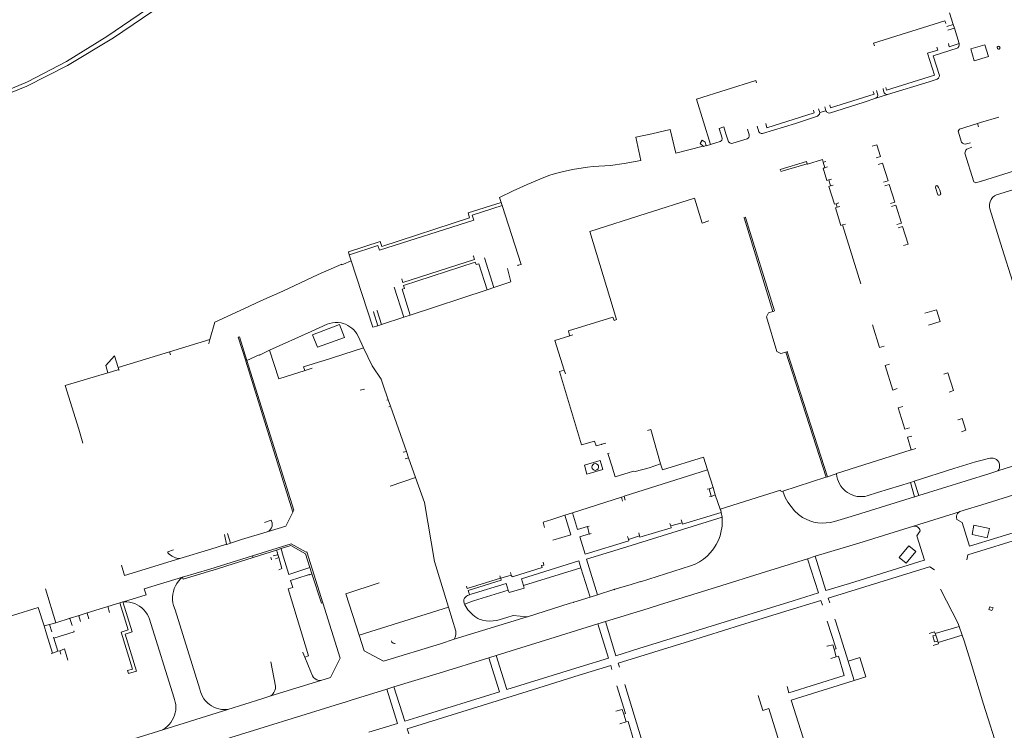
# Model space of a CAD drawing. Extents: x 145000 to 155000, y 457500 to 470000.
# Tile 135 of 256: x 152259 to 152577, y 462101 to 462330. Entities that reach past the tile are written whole.
import ezdxf

# ---------------------------------------------------------------- set-up
doc = ezdxf.new("R2010")
doc.units = 0
doc.header["$LTSCALE"] = 0.2
doc.header["$MEASUREMENT"] = 0
doc.layers.add('kant verharding', color=252, linetype='Continuous', lineweight=0)

msp = doc.modelspace()

# ---------------------------------------------------------------- linework, layer by layer
at = {"layer": 'kant verharding', "lineweight": 0}
for p, q in [((152560.72, 462328.69), (152559.49, 462332.54)), ((152560.72, 462328.69), (152558.63, 462328.05)), ((152561.1, 462327.51), (152560.72, 462328.69)), ((152561.1, 462327.51), (152559.01, 462326.86)), ((152562.61, 462322.55), (152561.1, 462327.51)), ((152539.51, 462306.05), (152535.74, 462304.87)), ((152517.6, 462300.27), (152517.21, 462301.51)), ((152517.47, 462299.73), (152517.6, 462300.27)), ((152519.59, 462300.85), (152517.6, 462300.27)), ((152519.59, 462300.85), (152519.19, 462302.13)), ((152569.51, 462296.99), (152568.51, 462296.69)), ((152568.85, 462295.68), (152568.51, 462296.69)), ((152575.48, 462298.8), (152569.51, 462296.99)), ((152486.54, 462295.62), (152485.04, 462295.15)), ((152482.31, 462289.94), (152480.9, 462289.53)), ((152519.54, 462284.44), (152518.7, 462284.17)), ((152518.7, 462284.17), (152519.25, 462282.41)), ((152520.11, 462282.67), (152519.25, 462282.41)), ((152521.32, 462278.76), (152520.46, 462278.49)), ((152521.06, 462276.53), (152520.46, 462278.49)), ((152521.06, 462276.53), (152521.94, 462276.8)), ((152414.56, 462271.18), (152414.11, 462272.77)), ((152414.88, 462270.21), (152414.56, 462271.18)), ((152523.79, 462271.09), (152522.83, 462270.8)), ((152523.19, 462269.65), (152522.83, 462270.8)), ((152524.08, 462269.93), (152523.19, 462269.65)), ((152525.87, 462264.2), (152524.96, 462263.92)), ((152530.83, 462244.88), (152524.96, 462263.92)), ((152366.16, 462252.36), (152363.67, 462251.2)), ((152365.5, 462254.31), (152366.16, 462252.36)), ((152412.2, 462243.68), (152409.18, 462253.25)), ((152419.86, 462250.86), (152419.93, 462250.8)), ((152420.06, 462250.89), (152419.93, 462250.8)), ((152383.16, 462234.1), (152380.05, 462243.86)), ((152410.08, 462242.98), (152385.16, 462234.77)), ((152412.2, 462243.68), (152410.08, 462242.98)), ((152502.82, 462236.05), (152502.53, 462235.9)), ((152383.16, 462234.1), (152375.9, 462231.72)), ((152385.16, 462234.77), (152383.16, 462234.1)), ((152353.15, 462229.49), (152339.76, 462223.4)), ((152375.9, 462231.72), (152374.7, 462231.33)), ((152320.44, 462226.88), (152307.41, 462222.89)), ((152355.21, 462224.46), (152353.56, 462228.37)), ((152437.77, 462228.45), (152436.77, 462228.12)), ((152307.41, 462222.89), (152290.77, 462217.8)), ((152307.66, 462221.92), (152307.41, 462222.89)), ((152370.12, 462224.15), (152357.1, 462220.03)), ((152506.95, 462222.94), (152506.66, 462222.82)), ((152519.64, 462182.37), (152506.66, 462222.82)), ((152332.42, 462220.12), (152332.05, 462219.98)), ((152290.97, 462217.16), (152287.54, 462216.11)), ((152290.97, 462217.16), (152290.77, 462217.8)), ((152291.05, 462216.88), (152290.97, 462217.16)), ((152353.47, 462217.63), (152351.19, 462216.86)), ((152434.96, 462216.96), (152435.37, 462215.78)), ((152370.39, 462210.82), (152369.06, 462210.47)), ((152378.12, 462207.39), (152377.63, 462207.27)), ((152378.86, 462205.33), (152378.12, 462207.39)), ((152378.86, 462205.33), (152378.29, 462205.16)), ((152383.99, 462190.67), (152378.86, 462205.33)), ((152278.04, 462197.92), (152278.7, 462195.64)), ((152278.7, 462195.64), (152279.33, 462193.41)), ((152548.61, 462191.7), (152547.22, 462191.23)), ((152383.99, 462190.67), (152382.92, 462190.43)), ((152384.69, 462188.66), (152383.57, 462188.36)), ((152384.69, 462188.66), (152383.99, 462190.67)), ((152386.9, 462182.33), (152384.69, 462188.66)), ((152590.14, 462189.24), (152575.14, 462184.42)), ((152483.09, 462179.03), (152481.3, 462184.73)), ((152386.9, 462182.33), (152378.76, 462179.44)), ((152481.8, 462178.61), (152481.21, 462178.48)), ((152483.09, 462179.03), (152481.8, 462178.61)), ((152483.81, 462176.64), (152483.09, 462179.03)), ((152548.14, 462181.09), (152546.87, 462180.69)), ((152634.42, 462178.75), (152565.47, 462157.24)), ((152633.72, 462181.15), (152566.01, 462160.05)), ((152453.45, 462175.93), (152437.61, 462170.87)), ((152454.33, 462176.14), (152453.45, 462175.93)), ((152453.79, 462174.61), (152453.45, 462175.93)), ((152454.73, 462174.91), (152454.33, 462176.14)), ((152483.81, 462176.64), (152482.55, 462176.19)), ((152485.39, 462172.06), (152483.81, 462176.64)), ((152435.15, 462170.1), (152430.99, 462168.72)), ((152437.61, 462170.87), (152435.15, 462170.1)), ((152437.12, 462163.77), (152435.15, 462170.1)), ((152485.98, 462169.42), (152453.8, 462159.45)), ((152485.98, 462169.42), (152485.75, 462170.96)), ((152562.72, 462171.22), (152547.88, 462166.59)), ((152443.01, 462166.57), (152442.47, 462166.39)), ((152469.15, 462167.46), (152469.4, 462166.64)), ((152473.06, 462167.62), (152469.4, 462166.64)), ((152473.06, 462167.62), (152472.78, 462168.62)), ((152547.88, 462166.59), (152530.19, 462161.1)), ((152437.12, 462163.77), (152431.32, 462162.07)), ((152443.74, 462164.23), (152443.15, 462164.01)), ((152455.77, 462162.33), (152455.47, 462163.22)), ((152459.34, 462163.42), (152459.11, 462164.36)), ((152343.48, 462159.29), (152342.02, 462158.83)), ((152530.19, 462161.1), (152516.08, 462156.8)), ((152334.46, 462156.44), (152321.16, 462152.25)), ((152334.46, 462156.44), (152334.17, 462156.98)), ((152342.02, 462158.83), (152334.46, 462156.44)), ((152340.39, 462155.65), (152340.12, 462156.5)), ((152342.69, 462156.39), (152341.62, 462156.02)), ((152342.69, 462156.39), (152342.39, 462157.39)), ((152513.57, 462156.01), (152500.02, 462151.74)), ((152516.08, 462156.8), (152513.57, 462156.01)), ((152565.47, 462157.24), (152565.11, 462155.63)), ((152353.43, 462151.17), (152352.8, 462153.15)), ((152440.4, 462153.09), (152421.82, 462147.41)), ((152443.31, 462143.61), (152440.4, 462153.09)), ((152554.63, 462152.44), (152553.19, 462153.44)), ((152417.88, 462150.75), (152417.63, 462151.61)), ((152416.9, 462145.85), (152416.23, 462148.04)), ((152421.17, 462149.53), (152421.82, 462147.41)), ((152270.64, 462135.33), (152267.3, 462146.27)), ((152443.31, 462143.61), (152438.1, 462141.99)), ((152443.31, 462143.61), (152438.1, 462141.99)), ((152445.78, 462144.4), (152443.31, 462143.61)), ((152445.78, 462144.4), (152443.31, 462143.61)), ((152291.31, 462141.8), (152280.77, 462138.51)), ((152292.27, 462142.07), (152291.31, 462141.8)), ((152292.5, 462142.13), (152292.27, 462142.07)), ((152397.59, 462140.36), (152368.7, 462131.31)), ((152436.95, 462141.61), (152423.16, 462137.28)), ((152508.95, 462142.42), (152459.14, 462126.96)), ((152278.15, 462137.68), (152275.25, 462136.78)), ((152280.77, 462138.51), (152278.15, 462137.68)), ((152423.02, 462137.29), (152399.39, 462129.98)), ((152423.16, 462137.28), (152423.02, 462137.29)), ((152423.16, 462137.28), (152423.02, 462137.29)), ((152462.15, 462139.97), (152448.3, 462135.7)), ((152268.59, 462134.76), (152266.84, 462134.3)), ((152267.61, 462131.76), (152266.84, 462134.3)), ((152270.64, 462135.33), (152268.59, 462134.76)), ((152269.31, 462132.35), (152268.59, 462134.76)), ((152275.25, 462136.78), (152270.64, 462135.33)), ((152445.89, 462134.96), (152432.1, 462130.67)), ((152448.3, 462135.7), (152445.89, 462134.96)), ((152522.62, 462135.9), (152522.42, 462136.54)), ((152522.62, 462135.9), (152526.71, 462122.92)), ((152562.64, 462134.15), (152554.93, 462131.84)), ((152563.65, 462131.28), (152562.64, 462134.15)), ((152269.53, 462125.54), (152267.61, 462131.76)), ((152269.97, 462130.35), (152269.85, 462130.63)), ((152432.1, 462130.67), (152412.96, 462124.77)), ((152555.11, 462131.27), (152554.93, 462131.84)), ((152555.69, 462129.41), (152555.11, 462131.27)), ((152563.65, 462131.28), (152555.82, 462128.92)), ((152564.22, 462129.47), (152563.65, 462131.28)), ((152271.27, 462126.13), (152269.97, 462130.35)), ((152555.82, 462128.92), (152555.69, 462129.41)), ((152269.53, 462125.54), (152269.11, 462125.39)), ((152271.27, 462126.13), (152269.53, 462125.54)), ((152271.9, 462126.3), (152271.27, 462126.13)), ((152272.31, 462125.14), (152271.9, 462126.3)), ((152412.96, 462124.77), (152410.61, 462124.04)), ((152521.18, 462123.74), (152522.9, 462124.32)), ((152522.9, 462124.32), (152522.22, 462126.79)), ((152410.61, 462124.04), (152394.6, 462119.07)), ((152526.71, 462122.92), (152528.68, 462116.66)), ((152394.6, 462119.07), (152379.95, 462114.57)), ((152356.34, 462116.61), (152340.13, 462111.69)), ((152379.95, 462114.57), (152377.6, 462113.85)), ((152326.26, 462107.3), (152305.23, 462100.75)), ((152455, 462103.26), (152454.2, 462105.76)), ((152452.98, 462102.61), (152455, 462103.26))]:
    msp.add_line(p, q, dxfattribs=at)
at = {"layer": 'kant verharding', "lineweight": 0, "flags": 128}
for points in [[(152326.93, 462350.33), (152321.22, 462347.88), (152314.76, 462344.26), (152302.63, 462335.44), (152287.13, 462324.88), (152274.06, 462316.74), (152261.45, 462310.17), (152250.42, 462305.52), (152231.66, 462299.47), (152217.55, 462294.73), (152208.17, 462290.92), (152200.82, 462287.09), (152193.31, 462282.12), (152186.37, 462276.76), (152177.14, 462268.88), (152155.77, 462249.27), (152145.95, 462241.85), (152124.99, 462226.71), (152112.92, 462218.49), (152100.86, 462211.36)], [(152319.34, 462345.61), (152316.14, 462343.67), (152305.03, 462335.06), (152289.3, 462324.39), (152274.47, 462315.47), (152261.3, 462308.75), (152246.97, 462302.99), (152230.33, 462298.14), (152212.68, 462291.57), (152202.08, 462286.31), (152193.83, 462280.71), (152182.94, 462271.91), (152169.25, 462259.92), (152156.06, 462247.5), (152137.25, 462233.58), (152116.46, 462218.79), (152097.41, 462207.51), (152073.35, 462195.55), (152034.96, 462177.12), (152021.06, 462171.27)], [(152535.28, 462321.81), (152534.99, 462322.73), (152557.98, 462329.94), (152558.29, 462329)], [(152538.93, 462308.3), (152539.17, 462307.52), (152554.62, 462312.34), (152552.42, 462319.41), (152555.74, 462320.47), (152555.43, 462321.4)], [(152562.61, 462322.55), (152559.35, 462321.52), (152559.14, 462322.54), (152559.18, 462322.61)], [(152562.17, 462321.22), (152562.52, 462321.64), (152562.66, 462322.16), (152562.61, 462322.55)], [(152566.44, 462320.85), (152570.98, 462322.18), (152572.16, 462318.41), (152567.52, 462317.02), (152566.44, 462320.85)], [(152575.82, 462321.35), (152575.72, 462321.52), (152575.57, 462321.64), (152575.38, 462321.68), (152575.18, 462321.64), (152575.03, 462321.53), (152574.93, 462321.36), (152574.91, 462321.13)], [(152539.51, 462306.05), (152552.91, 462310.19), (152555.56, 462311.07), (152555.95, 462311.35), (152556.19, 462311.76), (152556.24, 462312.24), (152554.25, 462318.57), (152562.01, 462321.12), (152562.17, 462321.22)], [(152574.91, 462321.13), (152574.99, 462320.94), (152575.14, 462320.8), (152575.32, 462320.74), (152575.52, 462320.76), (152575.68, 462320.86)], [(152575.68, 462320.86), (152575.8, 462321.02), (152575.84, 462321.21), (152575.82, 462321.35)], [(152482.31, 462289.94), (152477.72, 462304.62), (152496.92, 462310.66), (152497.16, 462309.86)], [(152520.92, 462302.69), (152520.88, 462302.63), (152521.09, 462301.77), (152535.13, 462306.2), (152534.87, 462307.03)], [(152535.74, 462304.87), (152536.11, 462305.24), (152536.3, 462305.73), (152536.32, 462305.91), (152535.89, 462307.35)], [(152538.02, 462308.01), (152538.2, 462307.29), (152538.44, 462306.66), (152538.73, 462306.29), (152539.14, 462306.08), (152539.51, 462306.05)], [(152535.74, 462304.87), (152531.95, 462303.63), (152520.74, 462300.11), (152520.28, 462300.17), (152519.88, 462300.41), (152519.72, 462300.58), (152519.59, 462300.85)], [(152497.3, 462295.88), (152497.85, 462294.02), (152498.16, 462293.65), (152498.59, 462293.44), (152499.07, 462293.43), (152509.69, 462296.76), (152516.89, 462299.12), (152517.32, 462299.48), (152517.47, 462299.73)], [(152500.12, 462296.75), (152500.5, 462295.35), (152515.8, 462300.16), (152515.55, 462300.99)], [(152566.28, 462290.48), (152564.54, 462290.07), (152564.15, 462290.11), (152563.72, 462290.34), (152563.43, 462290.72), (152562.32, 462294.22), (152562.79, 462294.93), (152568.51, 462296.69)], [(152566.71, 462289.09), (152565.1, 462288.4), (152564.78, 462288.07), (152564.63, 462287.8), (152564.54, 462287.5), (152564.52, 462287.08), (152567.37, 462277.88), (152568.07, 462277.58), (152569.75, 462278.1), (152569.84, 462278.08), (152624.9, 462295.35), (152625.96, 462295.65), (152626.15, 462296.22), (152625.57, 462298.03)], [(152480.02, 462289.3), (152479.93, 462289.36), (152471.04, 462287.13), (152469.21, 462294.73), (152463.27, 462293.4), (152458.09, 462292.33), (152459.77, 462284.79), (152454.3, 462283.78), (152449.95, 462283.16), (152444.32, 462282.83), (152442.53, 462282.65), (152437.69, 462281.84), (152434.27, 462281.09), (152432.18, 462280.56), (152430.36, 462279.98), (152427.82, 462279.01), (152425.61, 462278.04), (152422.95, 462276.96), (152418.47, 462274.91), (152414.11, 462272.77)], [(152482.31, 462289.94), (152483.99, 462290.43), (152485.34, 462290.89), (152485.7, 462291.07), (152485.95, 462291.37), (152486.06, 462291.75), (152486.06, 462291.95), (152485.04, 462295.15)], [(152486.54, 462295.62), (152487.18, 462293.41), (152488.11, 462290.8), (152488.49, 462290.46), (152488.97, 462290.29), (152489.48, 462290.35), (152494.14, 462291.79), (152494.39, 462291.94), (152494.61, 462292.21)], [(152494.61, 462292.21), (152494.77, 462292.66), (152494.75, 462293.03), (152494.22, 462294.88)], [(152480.9, 462289.53), (152480.83, 462289.59), (152480.57, 462290.73), (152479.55, 462291.3), (152478.94, 462290.22), (152479.93, 462289.36), (152480.02, 462289.3)], [(152480.9, 462289.53), (152480.83, 462289.59), (152480.02, 462289.3)], [(152535.76, 462285.6), (152537.2, 462286.03), (152536, 462289.85), (152534.56, 462289.43)], [(152513.58, 462283.62), (152513.51, 462283.68), (152513.3, 462284.43), (152504.79, 462281.85), (152504.86, 462281.54)], [(152513.58, 462283.62), (152513.51, 462283.68), (152504.98, 462281.17)], [(152518.7, 462284.17), (152518.42, 462285.07), (152513.58, 462283.62)], [(152538.22, 462277.77), (152539.67, 462278.2), (152537.87, 462283.93), (152536.42, 462283.51)], [(152520.46, 462278.49), (152519.89, 462278.32), (152518.67, 462282.23), (152519.25, 462282.41)], [(152540.4, 462270.83), (152541.85, 462271.27), (152540.05, 462276.99), (152538.61, 462276.58)], [(152591.04, 462278.72), (152585.63, 462277.05), (152574.75, 462273.66), (152574.05, 462273.28), (152573.44, 462272.76), (152572.95, 462272.13), (152572.61, 462271.41), (152572.43, 462270.63), (152572.41, 462269.83), (152572.52, 462269.18), (152576.51, 462256.36), (152583.24, 462235.14), (152583.67, 462234.39), (152583.95, 462234.05)], [(152522.83, 462270.8), (152522.29, 462270.63), (152520.5, 462276.36), (152521.06, 462276.53)], [(152554.95, 462276), (152554.95, 462276.27), (152555.04, 462276.46), (152555.2, 462276.59), (152555.4, 462276.64), (152555.65, 462276.59), (152556, 462275.98), (152556.36, 462275.2), (152556.68, 462274.02), (152556.64, 462273.91)], [(152556.64, 462273.91), (152556.48, 462273.71), (152556.25, 462273.59), (152555.99, 462273.57), (152555.71, 462273.68), (152554.95, 462276)], [(152414.56, 462271.18), (152403.97, 462267.84), (152404.4, 462266.22), (152375.98, 462256.98), (152375.48, 462258.53), (152365.2, 462255.19), (152365.5, 462254.31)], [(152481.68, 462265.21), (152479.61, 462264.53), (152477.12, 462272.55), (152461.48, 462267.61), (152443.28, 462261.78), (152451.88, 462233.31), (152451.11, 462233.02)], [(152414.88, 462270.21), (152405.25, 462267.11), (152405.77, 462265.49), (152375.29, 462255.76), (152374.75, 462257.3), (152365.57, 462254.27), (152365.5, 462254.31)], [(152414.88, 462270.21), (152421.02, 462251.17), (152420.06, 462250.89)], [(152524.96, 462263.92), (152524.43, 462263.76), (152522.65, 462269.48), (152523.19, 462269.65)], [(152542.52, 462264.11), (152543.97, 462264.54), (152542.17, 462270.27), (152540.72, 462269.85)], [(152502.53, 462235.9), (152502.46, 462235.96), (152493.12, 462266.25), (152493.05, 462266.31)], [(152502.9, 462236.12), (152493.55, 462266.38), (152493.48, 462266.44)], [(152544.68, 462257.24), (152546.13, 462257.68), (152544.33, 462263.4), (152542.88, 462262.98)], [(152374.7, 462231.33), (152373.14, 462230.83), (152366.16, 462252.36)], [(152405.52, 462253.94), (152405.6, 462253.88), (152405.93, 462252.8), (152382.82, 462245.29), (152382.5, 462246.42), (152382.44, 462246.47)], [(152410.08, 462242.98), (152407.37, 462251.4), (152406.47, 462251.1), (152406.23, 462251.86), (152383.08, 462244.37), (152383.39, 462243.43), (152382.55, 462243.16), (152385.16, 462234.77)], [(152363.67, 462251.2), (152363.59, 462251.25), (152363.14, 462251.03), (152363.05, 462251.25), (152355.49, 462247.85), (152344.06, 462242.56), (152336.92, 462239.37), (152331.62, 462236.92), (152322.03, 462232.54), (152320.44, 462226.88)], [(152416.64, 462249.82), (152417.72, 462245.51), (152412.2, 462243.68)], [(152374.7, 462231.33), (152373.31, 462235.83), (152373.22, 462235.85)], [(152375.9, 462231.72), (152374.51, 462236.2), (152374.43, 462236.23)], [(152502.53, 462235.9), (152502.46, 462235.96), (152501.04, 462235.54), (152500.34, 462234.24), (152503.67, 462223.04), (152505.03, 462222.35), (152506.66, 462222.82)], [(152552.72, 462231.56), (152556.49, 462232.72), (152555.31, 462236.52), (152551.51, 462235.38)], [(152370.12, 462224.15), (152368.32, 462228.02), (152367.95, 462228.68), (152367.49, 462229.36), (152366.96, 462229.98), (152366.37, 462230.54), (152365.72, 462231.03), (152365.02, 462231.46), (152364.28, 462231.81), (152363.51, 462232.08), (152362.87, 462232.24), (152361.93, 462232.35), (152360.98, 462232.35), (152360.03, 462232.26), (152359.09, 462232.07), (152358.36, 462231.84), (152353.15, 462229.49)], [(152451.11, 462233.02), (152450.67, 462234.06), (152436.31, 462229.66), (152436.69, 462228.2), (152436.77, 462228.12)], [(152355.21, 462224.46), (152363.91, 462227.5), (152362.39, 462231.78), (152353.56, 462228.37)], [(152538.34, 462224.72), (152536.89, 462224.26), (152534.65, 462231.58)], [(152320.44, 462226.88), (152320.09, 462225.65), (152320.03, 462225.61)], [(152332.05, 462219.98), (152329.61, 462227.65), (152330.04, 462227.78), (152332.42, 462220.12)], [(152436.77, 462228.12), (152431.99, 462226.59), (152434.96, 462216.96)], [(152339.76, 462223.4), (152336.46, 462221.87), (152336.37, 462221.89), (152332.42, 462220.12)], [(152351.19, 462216.86), (152342.68, 462214.21), (152339.76, 462223.4)], [(152378.12, 462207.39), (152376.3, 462212.44), (152375.76, 462214.11), (152372.87, 462218.4), (152370.12, 462224.15)], [(152520.07, 462182.51), (152507.07, 462222.92), (152507.1, 462222.98)], [(152290.77, 462217.8), (152289.61, 462221.61), (152286.77, 462218.49), (152287.46, 462216.14), (152287.54, 462216.11)], [(152347.28, 462171.08), (152332.02, 462219.89), (152332.05, 462219.98)], [(152347.28, 462171.08), (152347.57, 462171.68), (152332.42, 462220.12)], [(152357.1, 462220.03), (152357, 462220.03), (152350.73, 462218.07), (152351.13, 462216.92), (152351.19, 462216.86)], [(152448.41, 462193.4), (152447.11, 462193.01), (152446.98, 462192.93), (152446.89, 462192.95), (152445.26, 462192.53), (152444.74, 462194.07), (152440.56, 462192.8), (152433.5, 462216.5), (152434.96, 462216.96)], [(152542.63, 462211.03), (152541.16, 462210.55), (152538.68, 462218.53), (152540.14, 462218.95)], [(152287.54, 462216.11), (152287.46, 462216.14), (152273.66, 462211.97), (152278.04, 462197.92)], [(152559.4, 462209.92), (152560.79, 462210.41), (152559.02, 462216.14), (152557.63, 462215.72)], [(152546.54, 462198.38), (152545.09, 462197.94), (152542.95, 462204.82), (152544.4, 462205.27)], [(152563.37, 462197.09), (152564.79, 462197.56), (152563.62, 462201.37), (152562.28, 462200.89), (152562.19, 462200.92)], [(152466.15, 462186.65), (152463.02, 462197.76), (152461.92, 462197.43)], [(152547.32, 462195.69), (152545.91, 462195.31), (152547.14, 462191.26), (152547.22, 462191.23)], [(152547.22, 462191.23), (152547.14, 462191.26), (152523, 462183.53), (152522.96, 462183.44)], [(152632.06, 462192.71), (152603.67, 462183.96), (152571.38, 462173.86), (152562.9, 462171.33), (152562.72, 462171.22)], [(152441.48, 462186.25), (152442.33, 462183.32), (152447.45, 462184.89), (152446.58, 462187.75), (152441.48, 462186.25)], [(152449.52, 462190.16), (152449.12, 462190.05), (152450.63, 462185.36), (152450.61, 462185.28), (152451.48, 462182.49), (152457.36, 462184.35), (152457.91, 462184.17), (152462.39, 462185.46), (152466.15, 462186.65)], [(152481.3, 462184.73), (152479.99, 462188.84), (152466.7, 462184.75), (152466.15, 462186.65)], [(152572.08, 462188.4), (152570.07, 462187.93), (152567.93, 462187.35), (152560.94, 462185.17), (152548.14, 462181.09)], [(152575.14, 462184.42), (152575.43, 462184.9), (152575.62, 462185.44), (152575.69, 462186), (152575.65, 462186.56), (152575.41, 462187.25), (152575.11, 462187.68), (152574.73, 462188.05), (152574.28, 462188.32), (152573.64, 462188.53), (152573.28, 462188.57), (152572.64, 462188.54), (152572.08, 462188.4)], [(152444.57, 462186.67), (152444.2, 462186.41), (152443.98, 462186.02), (152443.92, 462185.68)], [(152443.92, 462185.68), (152444.02, 462185.24), (152444.29, 462184.87), (152444.68, 462184.64), (152445.13, 462184.59), (152445.56, 462184.73), (152445.9, 462185.04), (152446.1, 462185.57)], [(152446.1, 462185.57), (152446.05, 462186.02), (152445.83, 462186.41), (152445.46, 462186.67), (152445.02, 462186.77), (152444.57, 462186.67)], [(152481.3, 462184.73), (152454.34, 462176.22), (152454.33, 462176.14)], [(152397.59, 462140.36), (152393.1, 462155.09), (152389.77, 462174.22), (152386.9, 462182.33)], [(152519.64, 462182.37), (152519.55, 462182.4), (152505.59, 462177.82)], [(152520.07, 462182.51), (152519.98, 462182.54), (152519.64, 462182.37)], [(152522.96, 462183.44), (152522.89, 462183.49), (152520.07, 462182.51)], [(152546.87, 462180.69), (152536.28, 462177.41), (152532.92, 462176.33), (152532.1, 462176.17), (152531.27, 462176.09), (152530.44, 462176.1), (152529.62, 462176.19), (152528.81, 462176.37), (152528.02, 462176.64), (152527.26, 462176.98), (152526.55, 462177.41), (152525.88, 462177.9), (152524.97, 462178.79), (152524.43, 462179.47), (152523.97, 462180.2), (152523.59, 462180.97), (152523.29, 462181.78), (152523.07, 462182.61), (152522.96, 462183.44)], [(152575.14, 462184.42), (152572.53, 462183.57), (152549.62, 462176.43)], [(152482.55, 462176.19), (152482.48, 462176.25), (152481.8, 462178.61)], [(152505.59, 462177.82), (152505.11, 462177.71), (152504.92, 462178.21), (152485.39, 462172.06)], [(152548.3, 462176.03), (152548.23, 462176.08), (152546.87, 462180.69)], [(152549.62, 462176.43), (152549.55, 462176.49), (152548.14, 462181.09)], [(152482.55, 462176.19), (152482.48, 462176.25), (152481.96, 462176.1)], [(152548.3, 462176.03), (152548.23, 462176.08), (152527.74, 462169.67), (152522.3, 462168.08), (152521, 462167.76), (152519.67, 462167.58), (152518.33, 462167.54), (152517, 462167.64), (152515.68, 462167.88), (152514.4, 462168.25), (152513.16, 462168.76), (152511.98, 462169.39), (152510.73, 462170.35), (152509.44, 462171.54), (152508.29, 462172.87), (152507.28, 462174.3), (152506.42, 462175.84), (152505.59, 462177.82)], [(152549.62, 462176.43), (152549.55, 462176.49), (152548.3, 462176.03)], [(152485.75, 462170.96), (152485.58, 462171.68), (152485.39, 462172.06)], [(152347.28, 462171.08), (152345.02, 462166.56), (152339.01, 462164.69)], [(152430.99, 462168.72), (152428.12, 462167.84), (152428.63, 462166.1)], [(152442.47, 462166.39), (152439.25, 462165.45), (152437.61, 462170.87)], [(152485.75, 462170.96), (152473.2, 462167.16), (152473.06, 462167.62)], [(152485.9, 462165.99), (152485.99, 462166.56), (152486.05, 462168.13), (152485.98, 462169.42)], [(152562.72, 462171.22), (152562.38, 462170.96), (152562.1, 462170.62), (152561.9, 462170.24), (152561.78, 462169.83), (152561.75, 462169.4), (152561.88, 462168.75), (152563.61, 462167.75), (152565.94, 462160.11), (152566.01, 462160.05)], [(152339.01, 462164.69), (152339.7, 462165.13), (152340.08, 462165.53), (152340.36, 462166), (152340.54, 462166.51), (152340.61, 462167.06), (152340.56, 462167.6), (152340.4, 462168.12), (152340.23, 462168.45), (152338.08, 462167.77)], [(152443.15, 462164.01), (152443.08, 462164.07), (152442.47, 462166.39)], [(152469.4, 462166.64), (152469.57, 462166.03), (152459.47, 462162.97), (152459.34, 462163.42)], [(152485.9, 462165.99), (152485.76, 462165), (152485.37, 462163.47), (152484.82, 462161.99), (152484.12, 462160.58), (152483.28, 462159.25), (152482.3, 462158.01), (152481.2, 462156.89), (152479.99, 462155.88), (152478.67, 462155.01), (152477.28, 462154.28), (152475.81, 462153.69), (152459.65, 462148.54)], [(152551.44, 462155.53), (152548.97, 462163.38), (152550.02, 462165.03), (152549.9, 462165.42), (152549.7, 462165.78), (152549.27, 462166.21), (152548.91, 462166.42), (152548.52, 462166.55), (152547.88, 462166.59)], [(152567.42, 462166.88), (152572.39, 462165.75), (152571.71, 462162.81), (152566.88, 462163.87), (152567.42, 462166.88)], [(152325.93, 462160.65), (152325.86, 462160.71), (152325.12, 462163.84)], [(152327.13, 462161.03), (152327.06, 462161.09), (152326.18, 462164.16)], [(152339.01, 462164.69), (152330.64, 462162.19), (152327.13, 462161.03)], [(152455.77, 462162.33), (152455.77, 462162.28), (152455.91, 462161.79), (152441.74, 462157.45), (152439.97, 462163.15), (152443.08, 462164.07), (152443.15, 462164.01)], [(152459.34, 462163.42), (152455.77, 462162.28), (152455.77, 462162.33)], [(152310.72, 462156.15), (152320.73, 462159.07), (152325.86, 462160.71), (152325.93, 462160.65)], [(152327.13, 462161.03), (152327.06, 462161.09), (152325.93, 462160.65)], [(152356.96, 462141.73), (152351.78, 462158.3), (152351.58, 462158.19), (152346.76, 462160.89), (152334.17, 462156.98)], [(152352.8, 462153.15), (152351.36, 462157.66), (152346.61, 462160.3), (152343.48, 462159.29)], [(152352.8, 462153.15), (152345.99, 462150.92), (152343.86, 462157.9), (152343.77, 462158.19), (152343.68, 462158.48), (152343.6, 462158.77), (152343.48, 462159.29)], [(152453.8, 462159.45), (152442.19, 462155.89), (152445.78, 462144.4)], [(152546.42, 462160.22), (152548.62, 462158.34), (152545.48, 462154.55), (152543.23, 462156.39), (152546.42, 462160.22)], [(152310.72, 462156.15), (152292.87, 462150.65), (152291.86, 462153.9)], [(152308.71, 462158.91), (152306.88, 462158.3), (152306.9, 462157.94), (152307.3, 462157.51), (152307.75, 462157.13), (152308.23, 462156.8), (152309.3, 462156.3), (152309.75, 462156.16), (152310.72, 462156.15)], [(152334.17, 462156.98), (152320.4, 462152.7), (152311.61, 462150.07)], [(152342.39, 462157.39), (152342.28, 462157.32), (152340.93, 462156.92)], [(152342.39, 462157.39), (152342.34, 462157.71), (152342.24, 462157.92), (152342.26, 462158.01), (152342.16, 462158.21), (152342.17, 462158.29), (152342.07, 462158.49), (152342.02, 462158.83)], [(152342.7, 462152.48), (152343.72, 462152.82), (152342.69, 462156.39)], [(152508.95, 462142.42), (152517.14, 462144.96), (152513.57, 462156.01)], [(152527.21, 462148.06), (152519.56, 462145.71), (152516.08, 462156.8)], [(152427.86, 462153.18), (152418.57, 462150.23), (152418.35, 462150.22), (152418.14, 462150.3), (152417.98, 462150.47), (152417.88, 462150.75)], [(152440.4, 462153.09), (152439.73, 462155.29), (152421.17, 462149.53)], [(152427.86, 462153.18), (152427.68, 462153.8), (152428.36, 462153.98), (152428.13, 462154.9)], [(152553.19, 462153.44), (152553.1, 462153.45), (152520.32, 462143.29), (152520.81, 462141.74)], [(152551.44, 462155.53), (152551.34, 462155.56), (152527.21, 462148.06)], [(152311.61, 462150.07), (152299.22, 462146.34), (152299.81, 462144.4), (152292.5, 462142.13)], [(152311.61, 462150.07), (152310.96, 462149.5), (152310.34, 462148.8), (152309.79, 462148.04), (152309.33, 462147.23), (152308.95, 462146.38), (152308.67, 462145.48), (152308.48, 462144.57), (152308.39, 462143.64), (152308.39, 462142.71), (152308.49, 462141.78), (152308.69, 462140.87), (152309.18, 462139.51), (152317.2, 462113.91), (152317.41, 462113.05), (152317.7, 462112.25), (152318.08, 462111.48), (152318.53, 462110.76), (152319.06, 462110.08), (152319.65, 462109.47), (152320.3, 462108.92), (152321.01, 462108.44), (152321.76, 462108.04), (152322.55, 462107.72)], [(152321.16, 462152.25), (152321.07, 462152.26), (152311.82, 462149.4), (152311.61, 462150.07)], [(152353.43, 462151.17), (152352.59, 462150.87), (152352.5, 462150.89), (152352.27, 462150.77), (152352.18, 462150.79), (152351.95, 462150.67), (152351.86, 462150.69), (152346.52, 462149.01), (152347.24, 462146.68), (152345.8, 462146.31), (152352.33, 462124.59), (152351.14, 462124.2), (152351.14, 462124.25)], [(152356.96, 462141.73), (152356.47, 462141.65), (152353.43, 462151.17)], [(152414.17, 462150.49), (152414.39, 462149.79), (152403.64, 462146.42), (152403.36, 462147.17)], [(152417.88, 462150.75), (152414.5, 462149.7), (152414.6, 462149.09), (152403.9, 462145.8), (152404.32, 462144.41), (152404.38, 462144.35)], [(152500.02, 462151.74), (152484.15, 462146.87), (152465.78, 462141.15), (152462.15, 462139.97)], [(152368.7, 462131.31), (152364.39, 462144.71), (152375.2, 462148.18)], [(152416.23, 462148.04), (152404.94, 462144.57), (152404.38, 462144.35)], [(152421.82, 462147.41), (152422.07, 462146.55), (152417.17, 462145.06), (152416.9, 462145.85)], [(152459.65, 462148.54), (152459.58, 462148.61), (152456.31, 462147.58), (152451.39, 462146.14), (152451.11, 462146.01)], [(152404.38, 462144.35), (152403.76, 462144.16), (152403.37, 462143.94), (152403.04, 462143.65), (152402.77, 462143.29), (152402.56, 462142.83), (152402.51, 462142.54), (152402.51, 462142.07), (152402.69, 462141.38)], [(152416.9, 462145.85), (152405.66, 462142.38), (152402.69, 462141.38)], [(152451.11, 462146.01), (152451.01, 462146.03), (152445.78, 462144.4)], [(152562.64, 462134.15), (152562.31, 462135.1), (152556.56, 462146.21)], [(152266.84, 462134.3), (152264.9, 462140.27), (152239.96, 462132.53)], [(152291.31, 462141.8), (152287.45, 462140.58), (152288.05, 462138.64)], [(152292.27, 462142.07), (152295.32, 462132.35), (152293.04, 462131.64), (152296.74, 462119.68), (152294.12, 462118.97), (152293.86, 462119.93), (152295.48, 462120.37), (152291.79, 462132.3), (152294.06, 462133.01), (152291.31, 462141.8)], [(152305.23, 462100.75), (152305.25, 462100.83), (152305.94, 462101.27), (152306.62, 462101.81), (152307.24, 462102.42), (152307.8, 462103.09), (152308.28, 462103.82), (152308.69, 462104.59), (152309.01, 462105.41), (152309.24, 462106.25), (152309.39, 462107.11), (152309.44, 462107.98), (152309.4, 462108.85), (152309.27, 462109.71), (152309.06, 462110.56), (152308.78, 462111.3), (152300.88, 462136.52), (152300.55, 462137.34), (152300.13, 462138.11), (152299.64, 462138.84), (152299.07, 462139.51), (152298.43, 462140.12), (152297.74, 462140.65), (152296.99, 462141.11), (152296.2, 462141.5), (152295.37, 462141.79), (152294.51, 462142), (152293.64, 462142.12), (152292.5, 462142.13)], [(152356.34, 462116.61), (152359.39, 462117.6), (152362.56, 462123.91), (152356.96, 462141.73)], [(152399.39, 462129.98), (152399.74, 462130.67), (152399.95, 462131.42), (152399.99, 462132.19), (152399.94, 462132.61), (152397.59, 462140.36)], [(152423.02, 462137.29), (152418.49, 462137.69), (152416.4, 462137), (152413.16, 462136.1), (152412.02, 462135.93), (152410.88, 462135.89), (152409.74, 462135.96), (152408.61, 462136.16), (152407.51, 462136.47), (152407.01, 462136.73), (152406.12, 462137.3), (152405.29, 462137.96), (152404.54, 462138.7), (152403.86, 462139.52), (152402.81, 462141.15), (152402.69, 462141.38)], [(152437.96, 462141.87), (152437.88, 462141.91), (152436.95, 462141.61)], [(152437.96, 462141.87), (152437.88, 462141.91), (152436.95, 462141.61)], [(152438.1, 462141.99), (152438, 462141.96), (152437.96, 462141.87)], [(152518.42, 462141.01), (152517.92, 462142.55), (152506.61, 462139.04), (152492, 462134.51), (152475.47, 462129.39), (152452.46, 462122.26), (152452.88, 462120.92)], [(152572.54, 462140.48), (152573.6, 462140.16), (152573.17, 462139.24), (152572.21, 462139.6), (152572.54, 462140.48)], [(152278.65, 462135.74), (152278.11, 462137.6), (152278.15, 462137.68)], [(152281.32, 462136.56), (152280.74, 462138.42), (152280.77, 462138.51)], [(152275.92, 462134.4), (152275.22, 462136.71), (152275.25, 462136.78)], [(152440.13, 462121.09), (152449.28, 462123.93), (152445.89, 462134.96)], [(152459.14, 462126.96), (152451.71, 462124.68), (152448.3, 462135.7)], [(152520, 462135.8), (152522.86, 462126.94), (152522.22, 462126.79)], [(152276.46, 462132.68), (152276.55, 462132.39), (152269.97, 462130.35)], [(152399.39, 462129.98), (152394.94, 462128.56), (152376.56, 462122.91), (152370.29, 462126.2), (152368.7, 462131.31)], [(152554.93, 462131.84), (152554.69, 462132.37), (152552.96, 462131.88)], [(152555.69, 462129.41), (152554.7, 462129.13), (152554.11, 462131.05), (152555.04, 462131.3), (152555.11, 462131.27)], [(152379.1, 462129.44), (152379.29, 462129.02), (152379.64, 462128.72), (152380.07, 462128.59), (152380.35, 462128.6)], [(152522.22, 462126.79), (152521.81, 462128.22), (152519.97, 462127.74), (152519.91, 462127.77)], [(152555.82, 462128.92), (152555.95, 462128.47), (152554.21, 462127.93)], [(152559.34, 462084.38), (152567.84, 462087.09), (152574.18, 462088.97), (152574.27, 462088.95), (152574.8, 462089.21), (152575.2, 462089.51), (152575.52, 462089.89), (152575.76, 462090.32), (152575.9, 462090.8), (152575.94, 462091.3), (152575.86, 462091.87), (152575.57, 462093.04), (152570.55, 462108.96), (152566.28, 462122.94), (152564.22, 462129.47)], [(152274.55, 462123.26), (152273.42, 462126.9), (152271.9, 462126.3)], [(152351.14, 462124.25), (152350.48, 462125.74), (152350.51, 462125.81)], [(152356.34, 462116.61), (152355.62, 462116.69), (152355.01, 462116.91), (152354.45, 462117.24), (152353.98, 462117.68), (152353.61, 462118.21), (152353.06, 462119.43), (152351.14, 462124.2), (152351.14, 462124.25)], [(152440.13, 462121.09), (152416.4, 462113.74), (152412.96, 462124.77)], [(152522.9, 462124.32), (152523.6, 462124.55), (152525.5, 462118.3), (152507.63, 462112.71), (152507.05, 462114.67)], [(152340.13, 462111.69), (152340.68, 462112.16), (152341.12, 462112.73), (152341.43, 462113.38), (152341.61, 462114.08), (152341.63, 462114.8), (152340.13, 462122.65)], [(152450.42, 462120.21), (152450.03, 462121.5), (152439.85, 462118.35), (152424.76, 462113.67), (152384.18, 462101.09), (152384.71, 462099.41)], [(152387.71, 462104.83), (152414.01, 462113), (152410.61, 462124.04)], [(152528.68, 462116.66), (152532.49, 462117.84), (152530.56, 462124.05), (152526.8, 462122.88), (152526.71, 462122.92)], [(152387.71, 462104.83), (152387.64, 462104.85), (152383.43, 462103.52), (152379.95, 462114.57)], [(152454.54, 462115.39), (152460.62, 462095.58), (152440.34, 462089.14), (152443.32, 462079.61)], [(152452, 462114.91), (152454.8, 462105.98), (152454.2, 462105.76)], [(152520.28, 462072.33), (152520.21, 462072.39), (152513.48, 462093.99), (152514.91, 462094.44), (152514.37, 462096.16), (152512.94, 462095.71), (152508.37, 462110.31), (152528.68, 462116.66)], [(152340.13, 462111.69), (152337.25, 462110.69), (152326.26, 462107.3)], [(152377.6, 462113.85), (152366.12, 462110.3), (152363.88, 462109.54)], [(152377.6, 462113.85), (152381.08, 462102.79), (152371.77, 462099.91)], [(152503.21, 462078.59), (152509.52, 462080.56), (152501.13, 462107.66), (152499.18, 462106.95), (152497.69, 462111.81)], [(152363.88, 462109.54), (152363.79, 462109.57), (152322.72, 462096.83)], [(152322.55, 462107.72), (152323.38, 462107.48), (152324.22, 462107.33), (152325.07, 462107.27), (152326.26, 462107.3)], [(152454.2, 462105.76), (152453.71, 462107.3), (152451.69, 462106.78)], [(152455, 462103.26), (152455.62, 462103.41), (152457.47, 462097.11), (152439.59, 462091.65), (152439.02, 462093.63)], [(152305.23, 462100.75), (152275.74, 462091.59), (152263.35, 462087.68), (152249.84, 462083.49), (152247.42, 462082.87)]]:
    msp.add_lwpolyline(points, dxfattribs=at)

doc.saveas('drawing.dxf')
